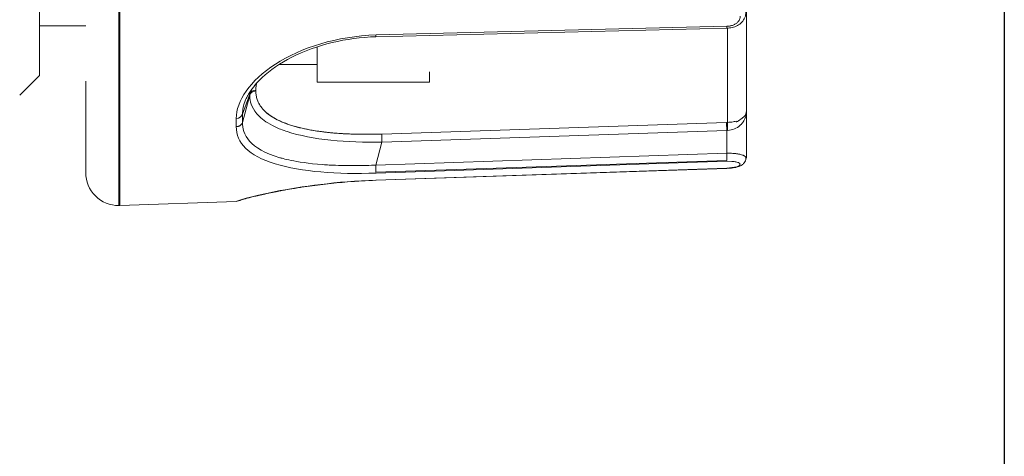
# Model space of a CAD drawing. Extents: x 0 to 283, y 0 to 196.
# Tile 7 of 30: x 136.52 to 143.97, y 98.75 to 102.05. Entities that reach past the tile are written whole.
import ezdxf

# ---------------------------------------------------------------- set-up
doc = ezdxf.new("R2010")
doc.units = 0
doc.layers.get('DEFPOINTS').update_dxf_attribs({"linetype": 'CONTINUOUS'})
doc.layers.add('DIM', color=7, linetype='CONTINUOUS')
doc.layers.add('TANGENT EDGES', color=7, linetype='CONTINUOUS', lineweight=0)
doc.layers.add('VISIBLE', color=255, linetype='CONTINUOUS', lineweight=0)
doc.styles.add('SANSSERIF', font='sanss___.ttf')
doc.dimstyles.new('ISO-25$0', dxfattribs={"dimtxt": 2.5, "dimasz": 2.5, "dimexe": 1.25, "dimexo": 1, "dimgap": 0.6, "dimtad": 1, "dimdec": 1, "dimzin": 9, "dimdsep": 46, "dimtxsty": 'SANSSERIF', "dimcen": 0.75, "dimadec": 1, "dimazin": 0, "dimtfac": 1, "dimtdec": 1, "dimtmove": 0, "dimatfit": 3, "dimfxl": 1, "dimarcsym": 0})

# ---------------------------------------------------------------- blocks, each defined once
blk = doc.blocks.new('*D119')
at = {"layer": 'DEFPOINTS', "color": 0, "transparency": 16777216}
for p in [(143.9678, 105.1305), (121.3178, 79.1055), (121.3178, 54.9955)]:
    blk.add_point(p, dxfattribs=at)
at = {"layer": 'DIM', "color": 0, "lineweight": -2, "transparency": 16777216}
for p, q in [((143.9678, 103.1305), (143.9678, 52.4955)), ((121.3178, 77.1055), (121.3178, 52.4955)), ((121.3178, 54.9955), (100.6139, 54.9955)), ((138.9678, 54.9955), (126.3178, 54.9955))]:
    blk.add_line(p, q, dxfattribs=at)
at = {"layer": 'DIM', "color": 0, "transparency": 16777216}
for points in [[(126.3178, 55.8288), (126.3178, 54.1622), (121.3178, 54.9955)], [(138.9678, 55.8288), (138.9678, 54.1622), (143.9678, 54.9955)]]:
    blk.add_solid(points, dxfattribs=at)
at = {"layer": 'DIM', "color": 0, "transparency": 16777216, "insert": (108.2234, 58.7744), "char_height": 5, "attachment_point": 5, "style": 'SANSSERIF'}
blk.add_mtext('45.3', dxfattribs=at)

msp = doc.modelspace()

# ---------------------------------------------------------------- linework, layer by layer
at = {"layer": 'TANGENT EDGES'}
for p, q in [((137.2678, 100.6456), (137.2678, 105.1305)), ((137.2766, 105.1305), (137.2766, 100.6457)), ((141.8696, 102.0022), (139.2138, 101.9362)), ((138.2583, 101.4874), (138.2031, 101.3367)), ((138.2583, 101.4804), (138.2031, 101.2745)), ((138.2583, 101.4874), (138.2583, 101.4804)), ((141.8678, 101.2144), (139.2587, 101.1263)), ((141.8731, 101.2146), (141.8678, 101.2144)), ((141.8678, 101.2144), (141.8678, 101.0417)), ((139.2587, 101.1263), (139.212, 100.9521)), ((141.8678, 101.0417), (139.212, 100.9521)), ((139.2137, 100.8982), (141.8695, 100.9878)), ((141.8696, 100.9807), (139.2138, 100.8912)), ((141.8696, 100.9285), (139.2138, 100.8387)), ((139.2137, 100.8374), (139.2137, 100.8374))]:
    msp.add_line(p, q, dxfattribs=at)
for centre, major_axis, ratio, start_param, end_param in [((141.8678, 102.0381), (0.0012, -0.05), 0.024686, 0.000305, 0.767335), ((139.212, 101.9725), (0.0012, -0.05), 0.024684, -0.000003, 0.756681), ((138.3065, 101.4692), (-0.05, -0.0001), 0.86691, -1.536847, -0.262769), ((138.1548, 101.3474), (0.05, 0.0018), 0.854652, 4.714539, 5.988025), ((139.2937, 104.8306), (-0.9526, -4.1053), 0.12941, -0.523481, -0.493956), ((141.8678, 101.2273), (-0.0017, 0.05), 0.009043, 0.309894, 1.832443), ((141.8748, 101.2275), (0.0012, -0.05), 0.042289, -2.830924, -1.310065), ((139.2587, 101.1392), (0.0017, -0.05), 0.009043, -2.831693, -1.309169)]:
    msp.add_ellipse(centre, major_axis=major_axis, ratio=ratio, start_param=start_param, end_param=end_param, dxfattribs=at)
for points, knots in [([(138.2583, 101.4804), (138.2584, 101.4532), (138.2622, 101.4098), (138.316, 101.3339), (138.3422, 101.3069), (138.4006, 101.2671), (138.4233, 101.254), (138.4629, 101.235), (138.4771, 101.2288), (138.5074, 101.2168), (138.529, 101.2092), (138.7308, 101.1434), (138.9958, 101.1214), (139.2587, 101.1263)], [0, 0, 0, 0, 0.25, 0.25, 0.375, 0.375, 0.4375, 0.4375, 0.46875, 0.46875, 0.5, 0.5, 1, 1, 1, 1]), ([(138.1564, 101.2427), (138.1566, 101.2427), (138.1569, 101.2427), (138.1571, 101.2427), (138.1572, 101.2427), (138.1574, 101.2427), (138.1575, 101.2427), (138.1576, 101.2427), (138.1578, 101.2427), (138.1579, 101.2427), (138.1582, 101.2427), (138.1585, 101.2427), (138.1589, 101.2427), (138.1592, 101.2427), (138.1595, 101.2428), (138.1599, 101.2428), (138.1602, 101.2428), (138.1606, 101.2428), (138.161, 101.2429), (138.1614, 101.2429), (138.1618, 101.2429), (138.1623, 101.243), (138.1632, 101.2431), (138.1641, 101.2432), (138.1651, 101.2434), (138.1661, 101.2435), (138.1672, 101.2437), (138.1684, 101.244), (138.1696, 101.2443), (138.1708, 101.2446), (138.1721, 101.245), (138.1734, 101.2454), (138.1748, 101.2459), (138.1762, 101.2464), (138.1776, 101.247), (138.179, 101.2477), (138.1805, 101.2484), (138.182, 101.2492), (138.1835, 101.2501), (138.185, 101.2511), (138.1865, 101.252), (138.188, 101.2531), (138.1895, 101.2544), (138.1909, 101.2556), (138.1924, 101.257), (138.1937, 101.2584), (138.1951, 101.2599), (138.1964, 101.2615), (138.1976, 101.2632), (138.1999, 101.2666), (138.2018, 101.2705), (138.2031, 101.2745)], [0, 0, 0, 0, 0.035714, 0.035714, 0.035714, 0.053571, 0.053571, 0.053571, 0.071429, 0.071429, 0.071429, 0.107143, 0.107143, 0.107143, 0.142857, 0.142857, 0.142857, 0.178571, 0.178571, 0.178571, 0.214286, 0.214286, 0.214286, 0.285714, 0.285714, 0.285714, 0.357143, 0.357143, 0.357143, 0.428571, 0.428571, 0.428571, 0.5, 0.5, 0.5, 0.571429, 0.571429, 0.571429, 0.642857, 0.642857, 0.642857, 0.714286, 0.714286, 0.714286, 0.785714, 0.785714, 0.785714, 0.857143, 0.857143, 0.857143, 1, 1, 1, 1]), ([(139.212, 100.9521), (139.1957, 100.9512), (139.1698, 100.9501), (139.117, 100.9487), (139.0971, 100.9483), (139.0637, 100.9479), (139.0521, 100.9479), (139.0276, 100.9479), (139.0092, 100.948), (138.9708, 100.9484), (138.9394, 100.9491), (138.8915, 100.951), (138.8674, 100.9521), (138.843, 100.9536), (138.8267, 100.9546), (138.8241, 100.9547), (138.7005, 100.9637), (138.6236, 100.9765), (138.5461, 100.9923), (138.5266, 100.9971), (138.5053, 101.0026), (138.4996, 101.0041), (138.4929, 101.006), (138.4909, 101.0065), (138.4877, 101.0074), (138.4926, 101.006), (138.2541, 101.0746), (138.203, 101.1875), (138.2031, 101.2745)], [0, 0, 0, 0, 0.0625, 0.0625, 0.09375, 0.09375, 0.109375, 0.109375, 0.125, 0.125, 0.1875, 0.1875, 0.21875, 0.234375, 0.234375, 0.25, 0.25, 0.375, 0.375, 0.4375, 0.4375, 0.46875, 0.46875, 0.484375, 0.484375, 0.5, 0.5, 1, 1, 1, 1]), ([(139.2138, 100.8387), (138.9192, 100.8284), (138.6457, 100.7898), (138.2598, 100.713), (138.1561, 100.6805), (138.1565, 100.6769)], [0, 0, 0, 0, 0.5, 0.5, 1, 1, 1, 1])]:
    msp.add_open_spline(points, degree=3, knots=knots, dxfattribs=at)
for points in [[(138.4501, 100.9614), (138.5501, 100.931), (138.6674, 100.9111), (138.7964, 100.8999)], [(138.7964, 100.8999), (138.9258, 100.8888), (139.0668, 100.8865), (139.2138, 100.8912)]]:
    msp.add_open_spline(points, degree=3, dxfattribs=at)
at = {"layer": 'VISIBLE'}
for p, q in [((136.6678, 102.0302), (136.6678, 102.374)), ((142.0178, 101.3642), (142.0178, 102.1108)), ((136.6678, 101.7881), (136.6678, 102.0302)), ((136.6678, 102.0055), (137.0178, 102.0055)), ((141.8691, 101.9882), (139.2133, 101.9226)), ((141.8731, 101.2751), (141.8731, 101.9883)), ((138.7678, 101.8461), (138.7678, 101.6487)), ((136.6678, 101.6305), (136.6678, 101.7881)), ((138.4781, 101.7118), (138.7678, 101.7118)), ((136.6678, 101.6305), (136.5178, 101.4805)), ((138.7678, 101.6487), (138.7678, 101.5805)), ((139.6178, 101.6569), (139.6178, 101.5805)), ((139.6178, 101.6569), (139.6178, 101.6569)), ((137.0178, 101.1929), (137.0178, 101.5859)), ((138.2667, 101.516), (138.2959, 101.5531)), ((139.6178, 101.5805), (138.7678, 101.5805)), ((138.2589, 101.5043), (138.2583, 101.4874)), ((138.3048, 101.5125), (138.3048, 101.5194)), ((138.2212, 101.4302), (138.2214, 101.4308)), ((142.0129, 101.3393), (142.0156, 101.3472)), ((142.0156, 101.3472), (142.0178, 101.3642)), ((142.0178, 101.0053), (142.0178, 101.3642)), ((138.1565, 101.3047), (138.1564, 101.2427)), ((139.257, 101.1868), (141.8661, 101.2749)), ((141.8661, 101.2749), (141.8731, 101.2751)), ((141.8731, 101.2751), (141.8661, 101.2749)), ((141.9166, 101.2791), (141.9227, 101.2806)), ((141.9227, 101.2806), (141.9291, 101.2826)), ((141.9291, 101.2826), (141.9382, 101.2836)), ((141.9382, 101.2836), (141.9397, 101.2808)), ((141.956, 101.2862), (141.9661, 101.294)), ((141.9661, 101.294), (141.974, 101.3003)), ((141.974, 101.3003), (141.9839, 101.3071)), ((141.9839, 101.3071), (141.9996, 101.3187)), ((137.0178, 101.1929), (137.0178, 101.0413)), ((137.0178, 100.9663), (137.0178, 101.0413)), ((137.0178, 100.9663), (137.0178, 100.8956)), ((141.8696, 100.9807), (141.9062, 100.9802)), ((142.013, 101.0052), (142.013, 101.0053)), ((142.0178, 101.0053), (142.0178, 101.0054)), ((142.0178, 101.0051), (142.0178, 101.0053)), ((141.8695, 100.927), (139.2137, 100.8374)), ((141.9432, 100.9394), (141.8696, 100.9285)), ((139.2137, 100.8374), (139.2137, 100.8374)), ((139.2137, 100.8373), (139.2137, 100.8373)), ((138.1565, 100.6764), (137.2766, 100.6457)), ((138.1812, 100.684), (138.1565, 100.6764))]:
    msp.add_line(p, q, dxfattribs=at)
for start, end in [(179.99969, 270), (270, 272)]:
    msp.add_arc((137.2678, 100.8956), 0.25, start, end, dxfattribs=at)
for centre, major_axis, ratio, start_param, end_param in [((138.3065, 101.4762), (-0.05, 0.0001), 0.865129, -1.534921, -0.260826), ((139.1472, 101.6683), (-0.8379, -0.2007), 0.481084, 0.077564, 0.268489), ((139.1352, 101.6307), (-0.8287, -0.1547), 0.470179, 0.318652, 0.524269), ((139.134, 101.6024), (-0.8262, -0.1255), 0.455244, 0.538956, 0.642124), ((139.136, 101.5954), (-0.8288, -0.1179), 0.449747, 0.646836, 0.698822), ((139.1658, 101.5989), (-0.8696, -0.1118), 0.440645, 0.705222, 0.755649), ((139.2121, 101.5867), (-0.9347, -0.0882), 0.412907, 0.770291, 0.966674), ((139.2465, 101.5299), (-1.0056, -0.0464), 0.339956, 1.173364, 1.362189), ((141.8678, 101.0287), (0.0017, -0.05), 0.009035, 0.610517, 1.832443), ((139.2123, 100.935), (0.0014, -0.044), 0.007885, 0.577652, 1.967978), ((141.8708, 100.956), (0.0966, 0.0033), 0.255883, 0.79992, 1.186663), ((141.8646, 100.9549), (0.1053, 0.0032), 0.25186, 0.42256, 0.797789), ((141.8693, 100.9541), (0.0997, 0.0046), 0.258619, 0.016722, 0.411393), ((141.8647, 100.9537), (0.1044, 0.0047), 0.258658, 5.882159, 6.310428), ((141.8727, 100.954), (0.0957, 0.0034), 0.262195, 5.531334, 5.88687)]:
    msp.add_ellipse(centre, major_axis=major_axis, ratio=ratio, start_param=start_param, end_param=end_param, dxfattribs=at)
for points, knots in [([(142.013, 102.1099), (142.0128, 102.0962), (142.0101, 102.0821), (141.9997, 102.0561), (141.9919, 102.0438), (141.9726, 102.023), (141.9611, 102.0142), (141.9361, 102.0008), (141.9225, 101.9959), (141.8957, 101.99), (141.8823, 101.9885), (141.8691, 101.9882)], [0, 0, 0, 0, 0.0094678, 0.0094678, 0.01892119, 0.01892119, 0.02789745, 0.02789745, 0.03653869, 0.03653869, 0.04449468, 0.04449468, 0.04449468, 0.04449468]), ([(141.9432, 102.0266), (141.9458, 102.0286), (141.9482, 102.0307), (141.9505, 102.0328), (141.9516, 102.0339), (141.9526, 102.035), (141.9537, 102.0361), (141.9547, 102.0372), (141.9556, 102.0383), (141.9565, 102.0395), (141.9584, 102.0417), (141.96, 102.044), (141.9614, 102.0464), (141.9629, 102.0488), (141.9641, 102.0513), (141.9651, 102.0538), (141.9662, 102.0563), (141.967, 102.0588), (141.9676, 102.0615), (141.9683, 102.0641), (141.9687, 102.0668), (141.9689, 102.0695), (141.9692, 102.0723), (141.9692, 102.0751), (141.9691, 102.078)], [0.25, 0.25, 0.25, 0.25, 0.2857143, 0.2857143, 0.2857143, 0.3035714, 0.3035714, 0.3035714, 0.3214286, 0.3214286, 0.3214286, 0.3571429, 0.3571429, 0.3571429, 0.3928571, 0.3928571, 0.3928571, 0.4285714, 0.4285714, 0.4285714, 0.4642857, 0.4642857, 0.4642857, 0.5, 0.5, 0.5, 0.5]), ([(141.8696, 102.0022), (141.8738, 102.0023), (141.8779, 102.0026), (141.8819, 102.0031), (141.8859, 102.0035), (141.8898, 102.0041), (141.8936, 102.0048), (141.8974, 102.0055), (141.9011, 102.0064), (141.9047, 102.0074), (141.9083, 102.0084), (141.9118, 102.0096), (141.9152, 102.0109), (141.9186, 102.0122), (141.9219, 102.0136), (141.9251, 102.0152), (141.9283, 102.0168), (141.9314, 102.0186), (141.9345, 102.0205), (141.9375, 102.0223), (141.9404, 102.0244), (141.9432, 102.0266)], [0, 0, 0, 0, 0.0357143, 0.0357143, 0.0357143, 0.0714286, 0.0714286, 0.0714286, 0.1071429, 0.1071429, 0.1071429, 0.1428571, 0.1428571, 0.1428571, 0.1785714, 0.1785714, 0.1785714, 0.2142857, 0.2142857, 0.2142857, 0.25, 0.25, 0.25, 0.25]), ([(139.2133, 101.9226), (139.1017, 101.9198), (138.9888, 101.9043), (138.7738, 101.8523), (138.6691, 101.8145), (138.4889, 101.7239), (138.4108, 101.67), (138.3307, 101.5941), (138.3118, 101.5739), (138.2952, 101.5536)], [0, 0, 0, 0, 0.0670068, 0.0670068, 0.1355273, 0.1355273, 0.2018919, 0.2018919, 0.2253039, 0.2253039, 0.2253039, 0.2253039]), ([(138.3105, 101.5716), (138.3094, 101.5664), (138.3084, 101.5611), (138.3075, 101.5557), (138.3057, 101.5441), (138.3047, 101.532), (138.3048, 101.5194)], [0.94767989, 0.94767989, 0.94767989, 0.94767989, 0.96428571, 0.96428571, 0.96428571, 1, 1, 1, 1]), ([(138.2394, 101.4715), (138.2418, 101.4761), (138.2451, 101.4821), (138.254, 101.4969), (138.2638, 101.5118), (138.2667, 101.516)], [0.18750002, 0.18750002, 0.18750002, 0.18750002, 0.21875, 0.21875, 0.25000002, 0.25000002, 0.25000002, 0.25000002]), ([(138.371, 101.3617), (138.3696, 101.3631), (138.368, 101.3647), (138.3664, 101.3664), (138.3655, 101.3672), (138.3647, 101.3681), (138.3639, 101.369), (138.363, 101.3699), (138.3621, 101.3709), (138.3612, 101.3719), (138.3603, 101.3728), (138.3594, 101.3738), (138.3585, 101.3749), (138.3576, 101.3759), (138.3566, 101.377), (138.3557, 101.3781), (138.3538, 101.3804), (138.3518, 101.3827), (138.3498, 101.3853), (138.3478, 101.3878), (138.3458, 101.3905), (138.3437, 101.3933), (138.3417, 101.3961), (138.3396, 101.3991), (138.3376, 101.4022), (138.3355, 101.4053), (138.3335, 101.4086), (138.3314, 101.4121), (138.3294, 101.4156), (138.3275, 101.4192), (138.3255, 101.423), (138.3236, 101.4268), (138.3218, 101.4308), (138.32, 101.435), (138.3183, 101.4391), (138.3166, 101.4435), (138.315, 101.4481), (138.3135, 101.4526), (138.3121, 101.4573), (138.3108, 101.4623), (138.3095, 101.4672), (138.3084, 101.4724), (138.3075, 101.4777), (138.3057, 101.4884), (138.3047, 101.5), (138.3048, 101.5125)], [0.75, 0.75, 0.75, 0.75, 0.7678571, 0.7678571, 0.7678571, 0.7767857, 0.7767857, 0.7767857, 0.7857143, 0.7857143, 0.7857143, 0.7946429, 0.7946429, 0.7946429, 0.8035714, 0.8035714, 0.8035714, 0.8214286, 0.8214286, 0.8214286, 0.8392857, 0.8392857, 0.8392857, 0.8571429, 0.8571429, 0.8571429, 0.875, 0.875, 0.875, 0.8928571, 0.8928571, 0.8928571, 0.9107143, 0.9107143, 0.9107143, 0.9285714, 0.9285714, 0.9285714, 0.9464286, 0.9464286, 0.9464286, 0.9642857, 0.9642857, 0.9642857, 1, 1, 1, 1]), ([(138.2089, 101.3872), (138.209, 101.3876), (138.209, 101.388), (138.2108, 101.3962), (138.2127, 101.4036), (138.2168, 101.4176), (138.2174, 101.4198), (138.2212, 101.4302)], [0.06098538, 0.06098538, 0.06098538, 0.06098538, 0.0625, 0.0625, 0.09375, 0.09375, 0.12441703, 0.12441703, 0.12441703, 0.12441703]), ([(138.3767, 101.3563), (138.3767, 101.3563), (138.3767, 101.3563), (138.3767, 101.3563), (138.3776, 101.3555), (138.3785, 101.3546), (138.3795, 101.3537), (138.3805, 101.3528), (138.3816, 101.3519), (138.3827, 101.3509), (138.385, 101.3489), (138.3875, 101.3467), (138.3904, 101.3444), (138.3918, 101.3432), (138.3933, 101.342), (138.3948, 101.3408), (138.3964, 101.3396), (138.398, 101.3383), (138.3997, 101.337), (138.4032, 101.3343), (138.4069, 101.3316), (138.411, 101.3287), (138.4151, 101.3258), (138.4196, 101.3227), (138.4245, 101.3196), (138.4293, 101.3164), (138.4346, 101.3131), (138.4403, 101.3098), (138.446, 101.3064), (138.4521, 101.303), (138.4587, 101.2994), (138.4653, 101.2959), (138.4724, 101.2923), (138.48, 101.2887), (138.4876, 101.285), (138.4957, 101.2814), (138.5044, 101.2777), (138.517, 101.2723), (138.5308, 101.267), (138.5459, 101.2617)], [0.3035393, 0.3035393, 0.3035393, 0.3035393, 0.3035714, 0.3035714, 0.3035714, 0.3125, 0.3125, 0.3125, 0.3214286, 0.3214286, 0.3214286, 0.3392857, 0.3392857, 0.3392857, 0.3482143, 0.3482143, 0.3482143, 0.3571429, 0.3571429, 0.3571429, 0.375, 0.375, 0.375, 0.3928571, 0.3928571, 0.3928571, 0.4107143, 0.4107143, 0.4107143, 0.4285714, 0.4285714, 0.4285714, 0.4464286, 0.4464286, 0.4464286, 0.4642857, 0.4642857, 0.4642857, 0.4900336, 0.4900336, 0.4900336, 0.4900336]), ([(142.0178, 101.3642), (142.0178, 101.3324), (142.0066, 101.3041), (141.9909, 101.2772), (141.9857, 101.2704), (141.9796, 101.2632), (141.9778, 101.2612), (141.9749, 101.2581), (141.9778, 101.261), (141.9537, 101.2377), (141.9413, 101.2327), (141.9106, 101.2194), (141.893, 101.2153), (141.8731, 101.2146)], [0, 0, 0, 0, 0.25, 0.25, 0.375, 0.375, 0.4375, 0.4375, 0.5, 0.5, 0.75, 0.75, 1, 1, 1, 1]), ([(138.8718, 101.1968), (138.8395, 101.1999), (138.8078, 101.2037), (138.7771, 101.2081), (138.7617, 101.2103), (138.7466, 101.2127), (138.7317, 101.2153), (138.7168, 101.2179), (138.7022, 101.2206), (138.6878, 101.2235), (138.6806, 101.225), (138.6735, 101.2265), (138.6664, 101.228), (138.6594, 101.2296), (138.6524, 101.2312), (138.6455, 101.2328), (138.6386, 101.2344), (138.6318, 101.2361), (138.6251, 101.2379), (138.6183, 101.2396), (138.6116, 101.2414), (138.6051, 101.2432), (138.5919, 101.2468), (138.5791, 101.2507), (138.5667, 101.2547)], [0.25, 0.25, 0.25, 0.25, 0.3214286, 0.3214286, 0.3214286, 0.3571429, 0.3571429, 0.3571429, 0.3928571, 0.3928571, 0.3928571, 0.4107143, 0.4107143, 0.4107143, 0.4285714, 0.4285714, 0.4285714, 0.4464286, 0.4464286, 0.4464286, 0.4642857, 0.4642857, 0.4642857, 0.5, 0.5, 0.5, 0.5]), ([(138.7112, 101.219), (138.7293, 101.2156), (138.7497, 101.2122), (138.7725, 101.2088), (138.7839, 101.2071), (138.7959, 101.2054), (138.8086, 101.2038), (138.8212, 101.2022), (138.8345, 101.2006), (138.8484, 101.1992), (138.8577, 101.1982), (138.8675, 101.1972), (138.8781, 101.1962)], [0.625, 0.625, 0.625, 0.625, 0.6785714, 0.6785714, 0.6785714, 0.7053571, 0.7053571, 0.7053571, 0.7321429, 0.7321429, 0.7321429, 0.75, 0.75, 0.75, 0.75]), ([(138.8781, 101.1962), (138.8835, 101.1957), (138.889, 101.1952), (138.8948, 101.1947), (138.9121, 101.1932), (138.9285, 101.1919), (138.9438, 101.1909), (138.9591, 101.1899), (138.9734, 101.1891), (138.9865, 101.1884), (138.9996, 101.1878), (139.0117, 101.1873), (139.0225, 101.1869), (139.028, 101.1867), (139.0331, 101.1865), (139.0379, 101.1863), (139.0428, 101.1862), (139.0474, 101.1861), (139.0516, 101.1859), (139.0523, 101.1859), (139.053, 101.1859), (139.0537, 101.1859)], [0.75, 0.75, 0.75, 0.75, 0.7589286, 0.7589286, 0.7589286, 0.7857143, 0.7857143, 0.7857143, 0.8125, 0.8125, 0.8125, 0.8392857, 0.8392857, 0.8392857, 0.8526786, 0.8526786, 0.8526786, 0.8660714, 0.8660714, 0.8660714, 0.8682814, 0.8682814, 0.8682814, 0.8682814]), ([(139.257, 101.1868), (139.2548, 101.1867), (139.2525, 101.1867), (139.2499, 101.1866), (139.2474, 101.1865), (139.2447, 101.1865), (139.2418, 101.1864), (139.2388, 101.1863), (139.2357, 101.1862), (139.2324, 101.1861), (139.2291, 101.186), (139.2256, 101.186), (139.2219, 101.1859), (139.2182, 101.1858), (139.2143, 101.1857), (139.2102, 101.1856), (139.2061, 101.1855), (139.2019, 101.1855), (139.1974, 101.1854), (139.1885, 101.1852), (139.1787, 101.1851), (139.1683, 101.185), (139.1578, 101.1849), (139.1465, 101.1848), (139.1346, 101.1849), (139.1106, 101.1849), (139.0835, 101.1851), (139.0537, 101.1859)], [0, 0, 0, 0, 0.0089286, 0.0089286, 0.0089286, 0.0178571, 0.0178571, 0.0178571, 0.0267857, 0.0267857, 0.0267857, 0.0357143, 0.0357143, 0.0357143, 0.0446429, 0.0446429, 0.0446429, 0.0535714, 0.0535714, 0.0535714, 0.0714286, 0.0714286, 0.0714286, 0.0892857, 0.0892857, 0.0892857, 0.125, 0.125, 0.125, 0.125]), ([(142.013, 101.0053), (142.013, 101.0056), (142.013, 101.0059), (142.0129, 101.0062), (142.0129, 101.0064), (142.0129, 101.0066), (142.0129, 101.0068), (142.0129, 101.007), (142.0128, 101.0072), (142.0128, 101.0074), (142.0127, 101.0076), (142.0127, 101.0078), (142.0126, 101.008), (142.0126, 101.0082), (142.0125, 101.0085), (142.0125, 101.0087), (142.0123, 101.0091), (142.0122, 101.0096), (142.0119, 101.0101), (142.0117, 101.0106), (142.0115, 101.0112), (142.0111, 101.0117), (142.0105, 101.0128), (142.0097, 101.014), (142.0085, 101.0153), (142.0079, 101.0159), (142.0073, 101.0165), (142.0065, 101.0172), (142.0058, 101.0179), (142.0049, 101.0186), (142.004, 101.0193), (142.003, 101.02), (142.002, 101.0207), (142.0008, 101.0214), (141.9996, 101.0221), (141.9984, 101.0229), (141.9969, 101.0236), (141.9955, 101.0244), (141.9939, 101.0251), (141.9922, 101.0259), (141.9905, 101.0266), (141.9887, 101.0274), (141.9866, 101.0282), (141.9826, 101.0297), (141.9778, 101.0312), (141.9722, 101.0326), (141.9691, 101.0334), (141.9658, 101.0342), (141.9625, 101.0349), (141.9593, 101.0355), (141.9559, 101.0361), (141.9526, 101.0367), (141.9492, 101.0373), (141.9459, 101.0378), (141.9425, 101.0382), (141.9392, 101.0386), (141.9358, 101.039), (141.9326, 101.0394), (141.9293, 101.0397), (141.926, 101.04), (141.9229, 101.0402), (141.9197, 101.0405), (141.9166, 101.0407), (141.9136, 101.0409), (141.9076, 101.0412), (141.9019, 101.0415), (141.8968, 101.0416), (141.8942, 101.0417), (141.8918, 101.0417), (141.8895, 101.0417), (141.8872, 101.0418), (141.8851, 101.0418), (141.8831, 101.0418), (141.8812, 101.0418), (141.8793, 101.0418), (141.8777, 101.0418), (141.8761, 101.0418), (141.8746, 101.0418), (141.8733, 101.0418), (141.8727, 101.0417), (141.8721, 101.0417), (141.8715, 101.0417), (141.871, 101.0417), (141.8705, 101.0417), (141.87, 101.0417), (141.8695, 101.0417), (141.8691, 101.0417), (141.8688, 101.0417), (141.8686, 101.0417), (141.8684, 101.0417), (141.8683, 101.0417), (141.8681, 101.0417), (141.868, 101.0417), (141.8678, 101.0417)], [0.4918028, 0.4918028, 0.4918028, 0.4918028, 0.5, 0.5, 0.5, 0.5089286, 0.5089286, 0.5089286, 0.5178571, 0.5178571, 0.5178571, 0.5267857, 0.5267857, 0.5267857, 0.5357143, 0.5357143, 0.5357143, 0.5535714, 0.5535714, 0.5535714, 0.5714286, 0.5714286, 0.5714286, 0.6071429, 0.6071429, 0.6071429, 0.625, 0.625, 0.625, 0.6428571, 0.6428571, 0.6428571, 0.6607143, 0.6607143, 0.6607143, 0.6785714, 0.6785714, 0.6785714, 0.6964286, 0.6964286, 0.6964286, 0.7142857, 0.7142857, 0.7142857, 0.75, 0.75, 0.75, 0.7678571, 0.7678571, 0.7678571, 0.7857143, 0.7857143, 0.7857143, 0.8035714, 0.8035714, 0.8035714, 0.8214286, 0.8214286, 0.8214286, 0.8392857, 0.8392857, 0.8392857, 0.8571429, 0.8571429, 0.8571429, 0.8928571, 0.8928571, 0.8928571, 0.9107143, 0.9107143, 0.9107143, 0.9285714, 0.9285714, 0.9285714, 0.9464286, 0.9464286, 0.9464286, 0.9642857, 0.9642857, 0.9642857, 0.9732143, 0.9732143, 0.9732143, 0.9821429, 0.9821429, 0.9821429, 0.9910714, 0.9910714, 0.9910714, 0.9955357, 0.9955357, 0.9955357, 1, 1, 1, 1]), ([(142.013, 101.0053), (142.0129, 100.9984), (142.0116, 100.9914), (142.0068, 100.9788), (142.0033, 100.9729), (141.9947, 100.9622), (141.9893, 100.9575), (141.9762, 100.9485), (141.968, 100.9446), (141.9526, 100.9389), (141.9454, 100.9368), (141.9239, 100.9318), (141.9082, 100.9296), (141.8848, 100.9277), (141.8771, 100.9273), (141.8695, 100.927)], [0, 0, 0, 0, 0.00473743, 0.00473743, 0.00942484, 0.00942484, 0.01482913, 0.01482913, 0.02192177, 0.02192177, 0.02733132, 0.02733132, 0.03702446, 0.03702446, 0.04159475, 0.04159475, 0.04159475, 0.04159475]), ([(142.013, 101.0052), (142.0129, 100.9983), (142.0115, 100.9912), (142.0067, 100.9786), (142.0032, 100.9728), (141.9945, 100.9621), (141.9892, 100.9575), (141.976, 100.9484), (141.9678, 100.9445), (141.9523, 100.9388), (141.9451, 100.9367), (141.9236, 100.9318), (141.9079, 100.9296), (141.8846, 100.9277), (141.877, 100.9273), (141.8695, 100.927)], [0, 0, 0, 0, 0.00474254, 0.00474254, 0.00942929, 0.00942929, 0.01482158, 0.01482158, 0.02194834, 0.02194834, 0.02737732, 0.02737732, 0.03705149, 0.03705149, 0.04156261, 0.04156261, 0.04156261, 0.04156261]), ([(139.2137, 100.8374), (139.099, 100.8335), (138.9829, 100.8247), (138.7619, 100.8013), (138.6543, 100.7861), (138.4683, 100.7542), (138.3873, 100.737), (138.271, 100.7099), (138.2291, 100.6986), (138.1933, 100.6881), (138.1856, 100.6856), (138.179, 100.6832), (138.1776, 100.6827), (138.1776, 100.6827)], [0, 0, 0, 0, 0.068887, 0.068887, 0.139386, 0.139386, 0.2079738, 0.2079738, 0.2681483, 0.2681483, 0.2919707, 0.2919707, 0.3033401, 0.3033401, 0.3033401, 0.3033401]), ([(138.6427, 100.7833), (138.6122, 100.7786), (138.5827, 100.7738), (138.4639, 100.7532), (138.3838, 100.7362), (138.3195, 100.7212), (138.3167, 100.7205), (138.3139, 100.7199)], [0.11950998, 0.11950998, 0.11950998, 0.11950998, 0.14076451, 0.14076451, 0.20889719, 0.20889719, 0.21209234, 0.21209234, 0.21209234, 0.21209234])]:
    msp.add_open_spline(points, degree=3, knots=knots, dxfattribs=at)
for points in [[(139.2138, 101.9362), (138.9192, 101.9279), (138.6457, 101.8403), (138.4528, 101.7156)], [(138.4528, 101.7156), (138.3557, 101.6529), (138.2812, 101.5827), (138.2312, 101.5116)], [(138.2312, 101.5116), (138.1818, 101.4414), (138.1563, 101.3703), (138.1565, 101.3047)], [(138.2214, 101.4308), (138.2294, 101.4525), (138.2346, 101.4623), (138.2394, 101.4715)], [(138.2031, 101.3367), (138.2037, 101.355), (138.2057, 101.3719), (138.2089, 101.3872)], [(141.9996, 101.3187), (142.0034, 101.3228), (142.0098, 101.3318), (142.0129, 101.3393)], [(141.8731, 101.2751), (141.8869, 101.2754), (141.9025, 101.277), (141.9166, 101.2791)], [(141.9397, 101.2808), (141.9411, 101.2785), (141.9443, 101.2775), (141.956, 101.2862)], [(138.1564, 101.2427), (138.1559, 101.1814), (138.1791, 101.1265), (138.2273, 101.0792)], [(138.2273, 101.0792), (138.2758, 101.0317), (138.3496, 100.992), (138.4501, 100.9614)], [(139.2137, 100.8373), (139.141, 100.8349), (139.0677, 100.8305), (138.996, 100.8246)]]:
    msp.add_open_spline(points, degree=3, dxfattribs=at)

# ---------------------------------------------------------------- dimensions: what is measured, and where the dimension line sits
at = {"layer": 'DIM'}
dim = msp.add_linear_dim(base=(121.3178, 54.9955), p1=(143.9678, 105.1305), p2=(121.3178, 79.1055), dimstyle='ISO-25$0', override={"dimscale": 2, "dimlfac": 2}, dxfattribs=at)
dim.commit()
dim.dimension.update_dxf_attribs({"geometry": '*D119', "text_midpoint": (108.2234, 54.9955), "dimtype": 160})

doc.saveas('drawing.dxf')
